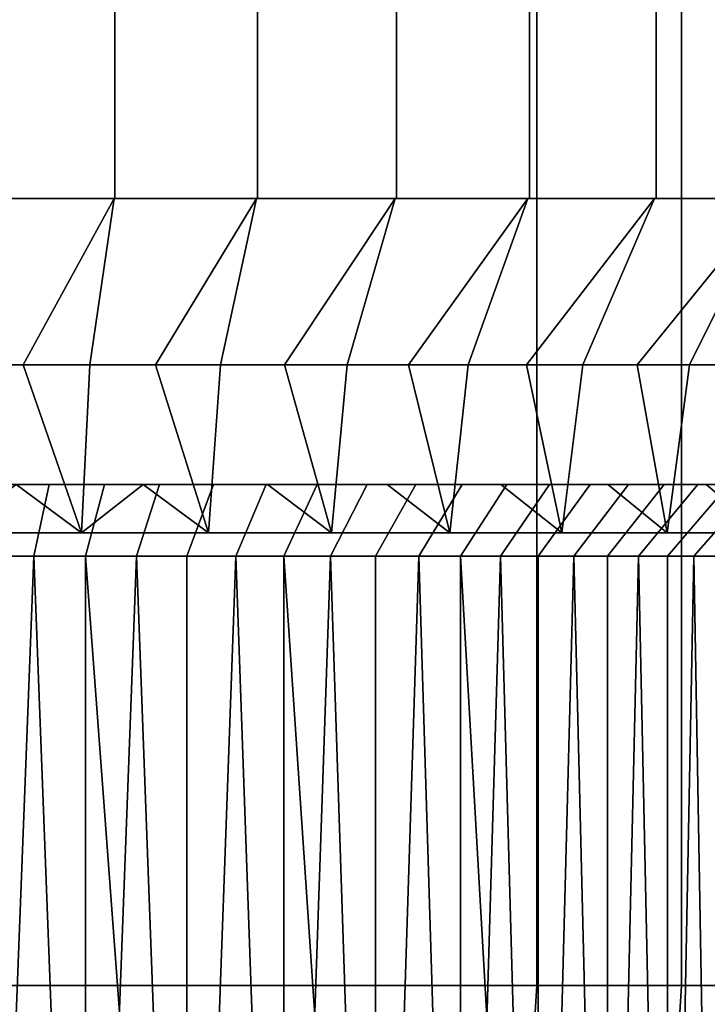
# Model space of a CAD drawing. Header units: metres. Extents: x -109 to 109, y -100 to 76.
# Tile 17 of 256: x -75.11 to -70.31, y 5.87 to 12.75. Entities that reach past the tile are written whole.
import ezdxf

# ---------------------------------------------------------------- set-up
doc = ezdxf.new("R2010")
doc.units = ezdxf.units.M
doc.layers.add('solid_21062310', color=7, linetype='CONTINUOUS')

msp = doc.modelspace()

# ---------------------------------------------------------------- linework, layer by layer
at = {"layer": 'solid_21062310'}
for points in [[(-75.470818, 14.5, -10.449439), (-75.464752, 11.5, -10.448322), (-74.450508, 11.5, -10.298027), (-74.451546, 14.5, -10.298244)], [(-75.470818, 14.5, 10.449439), (-74.451546, 14.5, 10.298244), (-74.450508, 11.5, 10.298027), (-75.464752, 11.5, 10.448322)], [(-73.452003, 14.5, -10.047871), (-74.451546, 14.5, -10.298244), (-74.450508, 11.5, -10.298027), (-73.45282, 11.5, -10.047668)], [(-74.451546, 14.5, 10.298244), (-73.452003, 14.5, 10.047871), (-73.45282, 11.5, 10.047668), (-74.450508, 11.5, 10.298027)], [(-72.481812, 14.5, -9.70073), (-73.452003, 14.5, -10.047871), (-73.45282, 11.5, -10.047668), (-72.48069, 11.5, -9.700171)], [(-73.452003, 14.5, 10.047871), (-72.481812, 14.5, 9.70073), (-72.48069, 11.5, 9.700171), (-73.45282, 11.5, 10.047668)], [(-71.550323, 14.5, -9.260166), (-72.481812, 14.5, -9.70073), (-72.48069, 11.5, -9.700171), (-71.551567, 11.5, -9.260394)], [(-71.550323, 14.5, 9.260166), (-71.551567, 11.5, 9.260394), (-72.48069, 11.5, 9.700171), (-72.481812, 14.5, 9.70073)], [(-70.666496, 14.5, -8.730422), (-71.550323, 14.5, -9.260166), (-71.551567, 11.5, -9.260394), (-70.665344, 11.5, -8.729441)], [(-71.550323, 14.5, 9.260166), (-70.666496, 14.5, 8.730422), (-70.665344, 11.5, 8.729441), (-71.551567, 11.5, 9.260394)], [(-69.83886, 14.5, -8.1166), (-70.666496, 14.5, -8.730422), (-70.665344, 11.5, -8.729441), (-69.840149, 11.5, -8.11726)], [(-70.666496, 14.5, 8.730422), (-69.83886, 14.5, 8.1166), (-69.840149, 11.5, 8.11726), (-70.665344, 11.5, 8.729441)], [(-81.5, 6, -12), (-81.5, 14, -12), (-71.5, 14, -12), (-71.5, 6, -12)], [(-81.5, 14, 12), (-81.5, 6, 12), (-71.5, 6, 12), (-71.5, 14, 12)], [(-70.489227, 6, -11.526952), (-71.5, 6, -12), (-71.5, 14, -12), (-70.489227, 14, -11.526952)], [(-71.5, 6, 12), (-70.489227, 6, 11.526952), (-70.489227, 14, 11.526952), (-71.5, 14, 12)], [(-69.522751, 6, -10.968957), (-70.489227, 6, -11.526952), (-70.489227, 14, -11.526952), (-69.522751, 14, -10.968957)], [(-70.489227, 6, 11.526952), (-69.522751, 6, 10.968957), (-69.522751, 14, 10.968957), (-70.489227, 14, 11.526952)], [(-74.455025, 11.5, -10.27599), (-75.467064, 11.5, -10.425957), (-75.55761, 10.337998, -9.26771), (-75.089424, 10.337998, -9.208085)], [(-75.467072, 11.5, 10.425957), (-74.455032, 11.5, 10.27599), (-75.089432, 10.337998, 9.208085), (-75.55761, 10.337998, 9.26771)], [(-75.467072, 11.5, 10.425957), (-75.464752, 11.5, 10.448322), (-74.450508, 11.5, 10.298027), (-74.455032, 11.5, 10.27599)], [(-75.467064, 11.5, -10.425957), (-74.455025, 11.5, -10.27599), (-74.450508, 11.5, -10.298027), (-75.464752, 11.5, -10.448322)], [(-74.455032, 11.5, 10.27599), (-74.624863, 10.337998, 9.124824), (-75.089432, 10.337998, 9.208085)], [(-74.455025, 11.5, -10.27599), (-75.089424, 10.337998, -9.208085), (-74.624863, 10.337998, -9.124823)], [(-73.459404, 11.5, -10.026144), (-74.455025, 11.5, -10.27599), (-74.624863, 10.337998, -9.124823), (-74.1651, 10.337997, -9.018136)], [(-74.455032, 11.5, 10.27599), (-73.459412, 11.5, 10.026145), (-74.1651, 10.337997, 9.018136), (-74.624863, 10.337998, 9.124824)], [(-74.455032, 11.5, 10.27599), (-74.450508, 11.5, 10.298027), (-73.45282, 11.5, 10.047668), (-73.459412, 11.5, 10.026145)], [(-74.455025, 11.5, -10.27599), (-73.459404, 11.5, -10.026144), (-73.45282, 11.5, -10.047668), (-74.450508, 11.5, -10.298027)], [(-73.459404, 11.5, -10.026144), (-74.1651, 10.337997, -9.018136), (-73.711319, 10.337997, -8.888294)], [(-73.459412, 11.5, 10.026145), (-73.711319, 10.337997, 8.888295), (-74.1651, 10.337997, 9.018136)], [(-72.489258, 11.5, -9.679363), (-73.459404, 11.5, -10.026144), (-73.711319, 10.337997, -8.888294), (-73.264694, 10.337998, -8.735635)], [(-73.459412, 11.5, 10.026145), (-72.489258, 11.5, 9.679364), (-73.264694, 10.337998, 8.735636), (-73.711319, 10.337997, 8.888295)], [(-73.459412, 11.5, 10.026145), (-73.45282, 11.5, 10.047668), (-72.48069, 11.5, 9.700171), (-72.489258, 11.5, 9.679364)], [(-73.459404, 11.5, -10.026144), (-72.489258, 11.5, -9.679363), (-72.48069, 11.5, -9.700171), (-73.45282, 11.5, -10.047668)], [(-72.489258, 11.5, -9.679363), (-73.264694, 10.337998, -8.735635), (-72.826385, 10.337998, -8.560554)], [(-72.489258, 11.5, 9.679364), (-72.826385, 10.337998, 8.560554), (-73.264694, 10.337998, 8.735636)], [(-71.562141, 11.5, -9.240548), (-72.489258, 11.5, -9.679363), (-72.826385, 10.337998, -8.560554), (-72.397522, 10.337998, -8.363503)], [(-72.489258, 11.5, 9.679364), (-71.562149, 11.5, 9.24055), (-72.397522, 10.337998, 8.363504), (-72.826385, 10.337998, 8.560554)], [(-72.489258, 11.5, -9.679363), (-71.562141, 11.5, -9.240548), (-71.551567, 11.5, -9.260394), (-72.48069, 11.5, -9.700171)], [(-72.489258, 11.5, 9.679364), (-72.48069, 11.5, 9.700171), (-71.551567, 11.5, 9.260394), (-71.562149, 11.5, 9.24055)], [(-71.562141, 11.5, -9.240548), (-72.397522, 10.337998, -8.363503), (-71.979202, 10.337998, -8.144994)], [(-71.562149, 11.5, 9.24055), (-71.979202, 10.337998, 8.144994), (-72.397522, 10.337998, 8.363504)], [(-70.677902, 11.5, -8.710778), (-71.562141, 11.5, -9.240548), (-71.979202, 10.337998, -8.144994), (-71.572487, 10.337998, -7.905579)], [(-71.562149, 11.5, 9.24055), (-70.677902, 11.5, 8.710779), (-71.572487, 10.337998, 7.905579), (-71.979202, 10.337998, 8.144994)], [(-70.677902, 11.5, -8.710778), (-71.572487, 10.337998, -7.905579), (-71.178413, 10.337998, -7.645865)], [(-70.677902, 11.5, 8.710779), (-71.178413, 10.337998, 7.645866), (-71.572487, 10.337998, 7.905579)], [(-71.562149, 11.5, 9.24055), (-71.551567, 11.5, 9.260394), (-70.665344, 11.5, 8.729441), (-70.677902, 11.5, 8.710779)], [(-71.562141, 11.5, -9.240548), (-70.677902, 11.5, -8.710778), (-70.665344, 11.5, -8.729441), (-71.551567, 11.5, -9.260394)], [(-69.854477, 11.5, -8.099906), (-70.677902, 11.5, -8.710778), (-71.178413, 10.337998, -7.645865), (-70.797974, 10.337998, -7.366509)], [(-70.677902, 11.5, 8.710779), (-69.854477, 11.5, 8.099907), (-70.797974, 10.337998, 7.36651), (-71.178413, 10.337998, 7.645866)], [(-69.854477, 11.5, -8.099906), (-70.797974, 10.337998, -7.366509), (-70.432152, 10.337998, -7.068224)], [(-69.854477, 11.5, 8.099907), (-70.432152, 10.337998, 7.068225), (-70.797974, 10.337998, 7.36651)], [(-70.677902, 11.5, -8.710778), (-69.854477, 11.5, -8.099906), (-69.840149, 11.5, -8.11726), (-70.665344, 11.5, -8.729441)], [(-70.677902, 11.5, 8.710779), (-70.665344, 11.5, 8.729441), (-69.840149, 11.5, 8.11726), (-69.854477, 11.5, 8.099907)], [(-69.09037, 11.5, -7.407412), (-69.854477, 11.5, -8.099906), (-70.432152, 10.337998, -7.068224), (-70.081909, 10.337998, -6.751786)], [(-69.854477, 11.5, 8.099907), (-69.09037, 11.5, 7.407413), (-70.081909, 10.337998, 6.751787), (-70.432152, 10.337998, 7.068225)], [(-75.089424, 10.337998, -9.208085), (-75.55761, 10.337998, -9.26771), (-75.586922, 9.162004, -9.270643), (-74.682632, 9.162004, -9.136505)], [(-75.55761, 10.337998, 9.26771), (-75.089432, 10.337998, 9.208085), (-74.682632, 9.162004, 9.136505), (-75.586922, 9.162004, 9.270643)], [(-75.089432, 10.337998, 9.208085), (-74.624863, 10.337998, 9.124824), (-74.682632, 9.162004, 9.136505)], [(-74.624863, 10.337998, -9.124823), (-75.089424, 10.337998, -9.208085), (-74.682632, 9.162004, -9.136505)], [(-74.1651, 10.337997, -9.018136), (-74.624863, 10.337998, -9.124823), (-74.682632, 9.162004, -9.136505), (-73.795853, 9.162004, -8.914378)], [(-74.624863, 10.337998, 9.124824), (-74.1651, 10.337997, 9.018136), (-73.795853, 9.162004, 8.914378), (-74.682632, 9.162004, 9.136505)], [(-73.711319, 10.337997, -8.888294), (-74.1651, 10.337997, -9.018136), (-73.795853, 9.162004, -8.914378)], [(-74.1651, 10.337997, 9.018136), (-73.711319, 10.337997, 8.888295), (-73.795853, 9.162004, 8.914378)], [(-73.264694, 10.337998, -8.735635), (-73.711319, 10.337997, -8.888294), (-73.795853, 9.162004, -8.914378), (-72.935112, 9.162004, -8.6064)], [(-73.711319, 10.337997, 8.888295), (-73.264694, 10.337998, 8.735636), (-72.935112, 9.162004, 8.6064), (-73.795853, 9.162004, 8.914378)], [(-72.826385, 10.337998, -8.560554), (-73.264694, 10.337998, -8.735635), (-72.935112, 9.162004, -8.6064)], [(-73.264694, 10.337998, 8.735636), (-72.826385, 10.337998, 8.560554), (-72.935112, 9.162004, 8.6064)], [(-72.397522, 10.337998, -8.363503), (-72.826385, 10.337998, -8.560554), (-72.935112, 9.162004, -8.6064), (-72.108704, 9.162004, -8.215537)], [(-72.826385, 10.337998, 8.560554), (-72.397522, 10.337998, 8.363504), (-72.108704, 9.162004, 8.215537), (-72.935112, 9.162004, 8.6064)], [(-71.979202, 10.337998, -8.144994), (-72.397522, 10.337998, -8.363503), (-72.108704, 9.162004, -8.215537)], [(-72.397522, 10.337998, 8.363504), (-71.979202, 10.337998, 8.144994), (-72.108704, 9.162004, 8.215537)], [(-71.572487, 10.337998, -7.905579), (-71.979202, 10.337998, -8.144994), (-72.108704, 9.162004, -8.215537), (-71.324585, 9.162004, -7.745555)], [(-71.979202, 10.337998, 8.144994), (-71.572487, 10.337998, 7.905579), (-71.324585, 9.162004, 7.745555), (-72.108704, 9.162004, 8.215537)], [(-71.178413, 10.337998, -7.645865), (-71.572487, 10.337998, -7.905579), (-71.324585, 9.162004, -7.745555)], [(-71.572487, 10.337998, 7.905579), (-71.178413, 10.337998, 7.645866), (-71.324585, 9.162004, 7.745555)], [(-70.797974, 10.337998, -7.366509), (-71.178413, 10.337998, -7.645865), (-71.324585, 9.162004, -7.745555), (-70.590309, 9.162004, -7.200979)], [(-71.178413, 10.337998, 7.645866), (-70.797974, 10.337998, 7.36651), (-70.590309, 9.162004, 7.200979), (-71.324585, 9.162004, 7.745555)], [(-70.432152, 10.337998, -7.068224), (-70.797974, 10.337998, -7.366509), (-70.590309, 9.162004, -7.200979)], [(-70.797974, 10.337998, 7.36651), (-70.432152, 10.337998, 7.068225), (-70.590309, 9.162004, 7.200979)], [(-70.081909, 10.337998, -6.751786), (-70.432152, 10.337998, -7.068224), (-70.590309, 9.162004, -7.200979), (-69.912949, 9.162004, -6.587053)], [(-70.432152, 10.337998, 7.068225), (-70.081909, 10.337998, 6.751787), (-69.912949, 9.162004, 6.587053), (-70.590309, 9.162004, 7.200979)], [(-76.100716, 9.5, 7.388991), (-81.248398, 9.5, 7.618316), (-80.453201, 9.5, 8.060247), (-71.751602, 9.5, 7.618316)], [(-72.546799, 9.5, -8.060247), (-80.453201, 9.5, -8.060247), (-81.248398, 9.5, -7.618316)], [(-76.899284, 9.5, -7.388991), (-71.751602, 9.5, -7.618316), (-72.546799, 9.5, -8.060247), (-81.248398, 9.5, -7.618316)], [(-80.453201, 9.5, 8.060247), (-72.546799, 9.5, 8.060247), (-71.751602, 9.5, 7.618316)], [(-80.453201, 9.5, 8.060247), (-79.618393, 9.5, 8.417965), (-72.546799, 9.5, 8.060247)], [(-73.381607, 9.5, -8.417965), (-79.618393, 9.5, -8.417965), (-80.453201, 9.5, -8.060247)], [(-72.546799, 9.5, -8.060247), (-73.381607, 9.5, -8.417965), (-80.453201, 9.5, -8.060247)], [(-79.618393, 9.5, 8.417965), (-73.381607, 9.5, 8.417965), (-72.546799, 9.5, 8.060247)], [(-79.618393, 9.5, 8.417965), (-78.748856, 9.5, 8.691162), (-73.381607, 9.5, 8.417965)], [(-74.251144, 9.5, -8.691162), (-78.748856, 9.5, -8.691162), (-79.618393, 9.5, -8.417965)], [(-73.381607, 9.5, -8.417965), (-74.251144, 9.5, -8.691162), (-79.618393, 9.5, -8.417965)], [(-78.748856, 9.5, 8.691162), (-74.251144, 9.5, 8.691162), (-73.381607, 9.5, 8.417965)], [(-78.748856, 9.5, 8.691162), (-77.860695, 9.5, 8.873375), (-74.251144, 9.5, 8.691162)], [(-74.251144, 9.5, -8.691162), (-75.139305, 9.5, -8.873375), (-78.748856, 9.5, -8.691162)], [(-77.860695, 9.5, 8.873375), (-75.139305, 9.5, 8.873375), (-74.251144, 9.5, 8.691162)], [(-76.899284, 9.5, -7.388991), (-76.5, 9.5, -7.400004), (-71.751602, 9.5, -7.618316)], [(-76.5, 9.5, -7.400004), (-76.100723, 9.5, -7.388991), (-71.751602, 9.5, -7.618316)], [(-76.100723, 9.5, -7.388991), (-75.700119, 9.5, -7.356211), (-71.751602, 9.5, -7.618316)], [(-75.700111, 9.5, 7.356211), (-76.100716, 9.5, 7.388991), (-71.751602, 9.5, 7.618316), (-71.004105, 9.5, 7.098603)], [(-75.700119, 9.5, -7.356211), (-75.301659, 9.5, -7.302053), (-71.751602, 9.5, -7.618316)], [(-75.301659, 9.5, 7.302052), (-75.700111, 9.5, 7.356211), (-71.004105, 9.5, 7.098603)], [(-75.586922, 9.162004, 9.270643), (-74.682632, 9.162004, 9.136505), (-75.139305, 9.5, 8.873375)], [(-74.682632, 9.162004, -9.136505), (-75.586922, 9.162004, -9.270643), (-75.139305, 9.5, -8.873375)], [(-75.016663, 8.999996, -6.738672), (-74.908836, 9.5, -7.226905), (-75.301659, 9.5, -7.302053), (-75.383606, 8.999996, -6.809087)], [(-75.016655, 8.999996, 6.738671), (-75.383606, 8.999996, 6.809087), (-75.301659, 9.5, 7.302052), (-74.908836, 9.5, 7.226904)], [(-74.908836, 9.5, 7.226904), (-75.301659, 9.5, 7.302052), (-71.004105, 9.5, 7.098603)], [(-75.301659, 9.5, -7.302053), (-74.908836, 9.5, -7.226905), (-71.751602, 9.5, -7.618316)], [(-74.682632, 9.162004, 9.136505), (-74.251144, 9.5, 8.691162), (-75.139305, 9.5, 8.873375)], [(-74.682632, 9.162004, -9.136505), (-75.139305, 9.5, -8.873375), (-74.251144, 9.5, -8.691162)], [(-75.016663, 8.999996, -6.738672), (-74.654076, 8.999996, -6.6485), (-74.521645, 9.5, -7.130449), (-74.908836, 9.5, -7.226905)], [(-74.654068, 8.999996, 6.648499), (-75.016655, 8.999996, 6.738671), (-74.908836, 9.5, 7.226904), (-74.521645, 9.5, 7.130448)], [(-74.521645, 9.5, 7.130448), (-74.908836, 9.5, 7.226904), (-71.004105, 9.5, 7.098603)], [(-74.908836, 9.5, -7.226905), (-74.521645, 9.5, -7.130449), (-71.751602, 9.5, -7.618316)], [(-74.682632, 9.162004, 9.136505), (-73.795853, 9.162004, 8.914378), (-74.251144, 9.5, 8.691162)], [(-73.795853, 9.162004, -8.914378), (-74.682632, 9.162004, -9.136505), (-74.251144, 9.5, -8.691162)], [(-74.654076, 8.999996, -6.6485), (-74.296883, 8.999996, -6.538829), (-74.137604, 9.5, -7.012321), (-74.521645, 9.5, -7.130449)], [(-74.296883, 8.999996, 6.538828), (-74.654068, 8.999996, 6.648499), (-74.521645, 9.5, 7.130448), (-74.137604, 9.5, 7.01232)], [(-74.137604, 9.5, 7.01232), (-74.521645, 9.5, 7.130448), (-71.004105, 9.5, 7.098603)], [(-74.137604, 9.5, -7.012321), (-71.004105, 9.5, -7.098603), (-71.751602, 9.5, -7.618316), (-74.521645, 9.5, -7.130449)], [(-74.296883, 8.999996, -6.538829), (-73.946121, 8.999996, -6.409968), (-73.759956, 9.5, -6.873668), (-74.137604, 9.5, -7.012321)], [(-74.296883, 8.999996, 6.538828), (-74.137604, 9.5, 7.01232), (-73.759949, 9.5, 6.873666), (-73.946114, 8.999996, 6.409967)], [(-72.935112, 9.162004, 8.6064), (-73.381607, 9.5, 8.417965), (-74.251144, 9.5, 8.691162), (-73.795853, 9.162004, 8.914378)], [(-72.935112, 9.162004, -8.6064), (-73.795853, 9.162004, -8.914378), (-74.251144, 9.5, -8.691162), (-73.381607, 9.5, -8.417965)], [(-73.759949, 9.5, 6.873666), (-74.137604, 9.5, 7.01232), (-71.004105, 9.5, 7.098603), (-70.315765, 9.5, 6.50709)], [(-74.137604, 9.5, -7.012321), (-73.759956, 9.5, -6.873668), (-71.004105, 9.5, -7.098603)], [(-73.946121, 8.999996, -6.409968), (-73.602798, 8.999996, -6.262287), (-73.392021, 9.5, -6.715657), (-73.759956, 9.5, -6.873668)], [(-73.946114, 8.999996, 6.409967), (-73.759949, 9.5, 6.873666), (-73.392014, 9.5, 6.715655), (-73.602798, 8.999996, 6.262286)], [(-73.759956, 9.5, -6.873668), (-73.392021, 9.5, -6.715657), (-71.004105, 9.5, -7.098603)], [(-73.392014, 9.5, 6.715655), (-73.759949, 9.5, 6.873666), (-70.315765, 9.5, 6.50709)], [(-73.602798, 8.999996, -6.262287), (-73.26796, 8.999996, -6.096221), (-73.034897, 9.5, -6.538435), (-73.392021, 9.5, -6.715657)], [(-73.602798, 8.999996, 6.262286), (-73.392014, 9.5, 6.715655), (-73.034897, 9.5, 6.538434), (-73.26796, 8.999996, 6.09622)], [(-73.392021, 9.5, -6.715657), (-73.034897, 9.5, -6.538435), (-71.004105, 9.5, -7.098603)], [(-73.034897, 9.5, 6.538434), (-73.392014, 9.5, 6.715655), (-70.315765, 9.5, 6.50709)], [(-72.108704, 9.162004, 8.215537), (-72.546799, 9.5, 8.060247), (-73.381607, 9.5, 8.417965), (-72.935112, 9.162004, 8.6064)], [(-72.108704, 9.162004, -8.215537), (-72.935112, 9.162004, -8.6064), (-73.381607, 9.5, -8.417965), (-72.546799, 9.5, -8.060247)], [(-73.26796, 8.999996, -6.096221), (-72.942604, 8.999996, -5.91227), (-72.68557, 9.5, -6.340687), (-73.034897, 9.5, -6.538435)], [(-72.942604, 8.999996, 5.912269), (-73.26796, 8.999996, 6.09622), (-73.034897, 9.5, 6.538434), (-72.685562, 9.5, 6.340685)], [(-72.685562, 9.5, 6.340685), (-73.034897, 9.5, 6.538434), (-70.315765, 9.5, 6.50709)], [(-72.68557, 9.5, -6.340687), (-70.315765, 9.5, -6.50709), (-71.004105, 9.5, -7.098603), (-73.034897, 9.5, -6.538435)], [(-72.627708, 8.999996, -5.710986), (-72.346619, 9.5, -6.124085), (-72.68557, 9.5, -6.340687), (-72.942604, 8.999996, -5.91227)], [(-72.627708, 8.999996, 5.710985), (-72.942604, 8.999996, 5.912269), (-72.685562, 9.5, 6.340685), (-72.346619, 9.5, 6.124084)], [(-72.68557, 9.5, -6.340687), (-72.346619, 9.5, -6.124085), (-70.315765, 9.5, -6.50709)], [(-72.346619, 9.5, 6.124084), (-72.685562, 9.5, 6.340685), (-70.315765, 9.5, 6.50709), (-69.68734, 9.5, 5.846404)], [(-72.324211, 8.999996, -5.492976), (-72.020988, 9.5, -5.890477), (-72.346619, 9.5, -6.124085), (-72.627708, 8.999996, -5.710986)], [(-72.324211, 8.999996, 5.492975), (-72.627708, 8.999996, 5.710985), (-72.346619, 9.5, 6.124084), (-72.020988, 9.5, 5.890475)], [(-71.324585, 9.162004, 7.745555), (-71.751602, 9.5, 7.618316), (-72.546799, 9.5, 8.060247), (-72.108704, 9.162004, 8.215537)], [(-71.324585, 9.162004, -7.745555), (-72.108704, 9.162004, -8.215537), (-72.546799, 9.5, -8.060247), (-71.751602, 9.5, -7.618316)], [(-72.020988, 9.5, 5.890475), (-72.346619, 9.5, 6.124084), (-69.68734, 9.5, 5.846404)], [(-72.346619, 9.5, -6.124085), (-72.020988, 9.5, -5.890477), (-70.315765, 9.5, -6.50709)], [(-72.03299, 8.999996, -5.258877), (-71.710381, 9.5, -5.640749), (-72.020988, 9.5, -5.890477), (-72.324211, 8.999996, -5.492976)], [(-72.032982, 8.999996, 5.258876), (-72.324211, 8.999996, 5.492975), (-72.020988, 9.5, 5.890475), (-71.710381, 9.5, 5.640747)], [(-71.754868, 8.999996, -5.009364), (-71.411888, 9.5, -5.372636), (-71.710381, 9.5, -5.640749), (-72.03299, 8.999996, -5.258877)], [(-71.754868, 8.999996, 5.009363), (-72.032982, 8.999996, 5.258876), (-71.710381, 9.5, 5.640747), (-71.411888, 9.5, 5.372634)], [(-71.710381, 9.5, 5.640747), (-72.020988, 9.5, 5.890475), (-69.68734, 9.5, 5.846404)], [(-71.710381, 9.5, -5.640749), (-69.68734, 9.5, -5.846404), (-70.315765, 9.5, -6.50709), (-72.020988, 9.5, -5.890477)], [(-71.754868, 8.999996, -5.009364), (-71.490654, 8.999996, -4.745152), (-71.127335, 9.5, -5.088082), (-71.411888, 9.5, -5.372636)], [(-71.490654, 8.999996, 4.74515), (-71.754868, 8.999996, 5.009363), (-71.411888, 9.5, 5.372634), (-71.127335, 9.5, 5.088079)], [(-70.590309, 9.162004, 7.200979), (-71.004105, 9.5, 7.098603), (-71.751602, 9.5, 7.618316), (-71.324585, 9.162004, 7.745555)], [(-70.590309, 9.162004, -7.200979), (-71.324585, 9.162004, -7.745555), (-71.751602, 9.5, -7.618316), (-71.004105, 9.5, -7.098603)], [(-71.411888, 9.5, 5.372634), (-71.710381, 9.5, 5.640747), (-69.68734, 9.5, 5.846404), (-69.132713, 9.5, 5.129532)], [(-71.710381, 9.5, -5.640749), (-71.411888, 9.5, -5.372636), (-69.68734, 9.5, -5.846404)], [(-71.490654, 8.999996, -4.745152), (-71.241104, 8.999996, -4.466995), (-70.859222, 9.5, -4.789588), (-71.127335, 9.5, -5.088082)], [(-71.490654, 8.999996, 4.74515), (-71.127335, 9.5, 5.088079), (-70.859222, 9.5, 4.789586), (-71.241104, 8.999996, 4.466993)], [(-71.127335, 9.5, 5.088079), (-71.411888, 9.5, 5.372634), (-69.132713, 9.5, 5.129532)], [(-71.127335, 9.5, -5.088082), (-69.132713, 9.5, -5.129532), (-69.68734, 9.5, -5.846404), (-71.411888, 9.5, -5.372636)], [(-71.241104, 8.999996, -4.466995), (-71.006958, 8.999996, -4.175705), (-70.609497, 9.5, -4.478972), (-70.859222, 9.5, -4.789588)], [(-71.241104, 8.999996, 4.466993), (-70.859222, 9.5, 4.789586), (-70.609489, 9.5, 4.47897), (-71.006958, 8.999996, 4.175703)], [(-70.859222, 9.5, 4.789586), (-71.127335, 9.5, 5.088079), (-69.132713, 9.5, 5.129532), (-68.650032, 9.5, 4.355226)], [(-71.127335, 9.5, -5.088082), (-70.859222, 9.5, -4.789588), (-69.132713, 9.5, -5.129532)], [(-71.006958, 8.999996, -4.175705), (-70.788918, 8.999996, -3.872148), (-70.375885, 9.5, -4.153332), (-70.609497, 9.5, -4.478972)], [(-71.006958, 8.999996, 4.175703), (-70.609489, 9.5, 4.47897), (-70.375885, 9.5, 4.153328), (-70.788918, 8.999996, 3.872146)], [(-69.912949, 9.162004, 6.587053), (-70.315765, 9.5, 6.50709), (-71.004105, 9.5, 7.098603), (-70.590309, 9.162004, 7.200979)], [(-69.912949, 9.162004, -6.587053), (-70.590309, 9.162004, -7.200979), (-71.004105, 9.5, -7.098603), (-70.315765, 9.5, -6.50709)], [(-70.609489, 9.5, 4.47897), (-70.859222, 9.5, 4.789586), (-68.650032, 9.5, 4.355226)], [(-70.859222, 9.5, -4.789588), (-70.609497, 9.5, -4.478972), (-69.132713, 9.5, -5.129532)], [(-70.788918, 8.999996, -3.872148), (-70.587631, 8.999996, -3.557232), (-70.159279, 9.5, -3.814368), (-70.375885, 9.5, -4.153332)], [(-70.587631, 8.999996, 3.55723), (-70.788918, 8.999996, 3.872146), (-70.375885, 9.5, 4.153328), (-70.159279, 9.5, 3.814365)], [(-70.375885, 9.5, -4.153332), (-68.650032, 9.5, -4.355226), (-69.132713, 9.5, -5.129532), (-70.609497, 9.5, -4.478972)], [(-70.375885, 9.5, 4.153328), (-70.609489, 9.5, 4.47897), (-68.650032, 9.5, 4.355226)], [(-70.403702, 8.999996, -3.2319), (-69.961525, 9.5, -3.465028), (-70.159279, 9.5, -3.814368), (-70.587631, 8.999996, -3.557232)], [(-70.403702, 8.999996, 3.231897), (-70.587631, 8.999996, 3.55723), (-70.159279, 9.5, 3.814365), (-69.961525, 9.5, 3.465024)], [(-70.237679, 8.999996, -2.897117), (-69.784309, 9.5, -3.107903), (-69.961525, 9.5, -3.465028), (-70.403702, 8.999996, -3.2319)], [(-70.237671, 8.999996, 2.897114), (-70.403702, 8.999996, 3.231897), (-69.961525, 9.5, 3.465024), (-69.784302, 9.5, 3.107899)], [(-70.159279, 9.5, 3.814365), (-70.375885, 9.5, 4.153328), (-68.650032, 9.5, 4.355226), (-68.250862, 9.5, 3.541685)], [(-70.375885, 9.5, -4.153332), (-70.159279, 9.5, -3.814368), (-68.650032, 9.5, -4.355226)], [(-69.299019, 9.162004, 5.909691), (-69.68734, 9.5, 5.846404), (-70.315765, 9.5, 6.50709), (-69.912949, 9.162004, 6.587053)], [(-69.299019, 9.162004, -5.909691), (-69.912949, 9.162004, -6.587053), (-70.315765, 9.5, -6.50709), (-69.68734, 9.5, -5.846404)], [(-75.382591, -0.5, -6.808657), (-74.655312, -0.5, -6.648661), (-75.016663, 8.999996, -6.738672), (-75.383606, 8.999996, -6.809087)], [(-75.382591, -0.5, 6.808657), (-75.383606, 8.999996, 6.809087), (-75.016655, 8.999996, 6.738671)], [(-74.655312, -0.5, 6.648661), (-75.382591, -0.5, 6.808657), (-75.016655, 8.999996, 6.738671), (-74.654068, 8.999996, 6.648499)], [(-73.945175, -0.5, -6.409269), (-74.654076, 8.999996, -6.6485), (-75.016663, 8.999996, -6.738672), (-74.655312, -0.5, -6.648661)], [(-73.945175, -0.5, 6.409269), (-74.655312, -0.5, 6.648661), (-74.296883, 8.999996, 6.538828), (-73.946114, 8.999996, 6.409967)], [(-74.655312, -0.5, 6.648661), (-74.654068, 8.999996, 6.648499), (-74.296883, 8.999996, 6.538828)], [(-73.945175, -0.5, -6.409269), (-74.296883, 8.999996, -6.538829), (-74.654076, 8.999996, -6.6485)], [(-73.945175, -0.5, -6.409269), (-73.946121, 8.999996, -6.409968), (-74.296883, 8.999996, -6.538829)], [(-73.269119, -0.5, -6.096686), (-73.602798, 8.999996, -6.262287), (-73.946121, 8.999996, -6.409968), (-73.945175, -0.5, -6.409269)], [(-73.945175, -0.5, 6.409269), (-73.946114, 8.999996, 6.409967), (-73.602798, 8.999996, 6.262286)], [(-73.945175, -0.5, 6.409269), (-73.602798, 8.999996, 6.262286), (-73.26796, 8.999996, 6.09622), (-73.269119, -0.5, 6.096686)], [(-72.627235, -0.5, -5.710265), (-73.26796, 8.999996, -6.096221), (-73.602798, 8.999996, -6.262287), (-73.269119, -0.5, -6.096686)], [(-73.269119, -0.5, 6.096686), (-72.942604, 8.999996, 5.912269), (-72.627708, 8.999996, 5.710985), (-72.627235, -0.5, 5.710265)], [(-73.269119, -0.5, 6.096686), (-73.26796, 8.999996, 6.09622), (-72.942604, 8.999996, 5.912269)], [(-72.627235, -0.5, -5.710265), (-72.942604, 8.999996, -5.91227), (-73.26796, 8.999996, -6.096221)], [(-72.627235, -0.5, -5.710265), (-72.627708, 8.999996, -5.710986), (-72.942604, 8.999996, -5.91227)], [(-72.627235, -0.5, -5.710265), (-72.033951, -0.5, -5.259573), (-72.324211, 8.999996, -5.492976), (-72.627708, 8.999996, -5.710986)], [(-72.627235, -0.5, 5.710265), (-72.627708, 8.999996, 5.710985), (-72.324211, 8.999996, 5.492975)], [(-72.627235, -0.5, 5.710265), (-72.324211, 8.999996, 5.492975), (-72.032982, 8.999996, 5.258876), (-72.033951, -0.5, 5.259573)], [(-71.490387, -0.5, -4.744339), (-72.03299, 8.999996, -5.258877), (-72.324211, 8.999996, -5.492976), (-72.033951, -0.5, -5.259573)], [(-71.490387, -0.5, 4.744339), (-72.033951, -0.5, 5.259573), (-71.754868, 8.999996, 5.009363), (-71.490654, 8.999996, 4.74515)], [(-72.033951, -0.5, 5.259573), (-72.032982, 8.999996, 5.258876), (-71.754868, 8.999996, 5.009363)], [(-71.490387, -0.5, -4.744339), (-71.754868, 8.999996, -5.009364), (-72.03299, 8.999996, -5.258877)], [(-71.490387, -0.5, -4.744339), (-71.490654, 8.999996, -4.745152), (-71.754868, 8.999996, -5.009364)], [(-71.007584, -0.5, -4.176429), (-71.241104, 8.999996, -4.466995), (-71.490654, 8.999996, -4.745152), (-71.490387, -0.5, -4.744339)], [(-71.490387, -0.5, 4.744339), (-71.490654, 8.999996, 4.74515), (-71.241104, 8.999996, 4.466993)], [(-71.007584, -0.5, 4.176429), (-71.490387, -0.5, 4.744339), (-71.241104, 8.999996, 4.466993), (-71.006958, 8.999996, 4.175703)], [(-71.007584, -0.5, -4.176429), (-71.006958, 8.999996, -4.175705), (-71.241104, 8.999996, -4.466995)], [(-71.007584, -0.5, -4.176429), (-70.58773, -0.5, -3.556656), (-70.788918, 8.999996, -3.872148), (-71.006958, 8.999996, -4.175705)], [(-71.007584, -0.5, 4.176429), (-70.788918, 8.999996, 3.872146), (-70.587631, 8.999996, 3.55723), (-70.58773, -0.5, 3.556656)], [(-71.007584, -0.5, 4.176429), (-71.006958, 8.999996, 4.175703), (-70.788918, 8.999996, 3.872146)], [(-70.58773, -0.5, -3.556656), (-70.587631, 8.999996, -3.557232), (-70.788918, 8.999996, -3.872148)], [(-70.58773, -0.5, -3.556656), (-70.238052, -0.5, -2.897876), (-70.403702, 8.999996, -3.2319), (-70.587631, 8.999996, -3.557232)], [(-70.58773, -0.5, 3.556656), (-70.403702, 8.999996, 3.231897), (-70.237671, 8.999996, 2.897114), (-70.238052, -0.5, 2.897876)], [(-70.58773, -0.5, 3.556656), (-70.587631, 8.999996, 3.55723), (-70.403702, 8.999996, 3.231897)], [(-70.238052, -0.5, -2.897876), (-70.237679, 8.999996, -2.897117), (-70.403702, 8.999996, -3.2319)], [(-81.5, 6, 12), (-81.483429, 5.734888, 12), (-71.516533, 5.735125, 12), (-71.5, 6, 12)], [(-81.483467, 5.735126, -12), (-81.5, 6, -12), (-71.5, 6, -12), (-71.516571, 5.734888, -12)], [(-70.489227, 6, -11.526952), (-70.521393, 5.474116, -11.512426), (-71.516571, 5.734888, -12), (-71.5, 6, -12)], [(-71.516533, 5.735125, 12), (-70.521378, 5.474116, 11.512418), (-70.489227, 6, 11.526952), (-71.5, 6, 12)], [(-70.489227, 6, -11.526952), (-69.522751, 6, -10.968957), (-69.51828, 5.474116, -10.933219), (-70.521393, 5.474116, -11.512426)], [(-70.521378, 5.474116, 11.512418), (-69.518272, 5.474116, 10.933214), (-69.522751, 6, 10.968957), (-70.489227, 6, 11.526952)]]:
    msp.add_3dface(points, dxfattribs=at)

doc.saveas('drawing.dxf')
